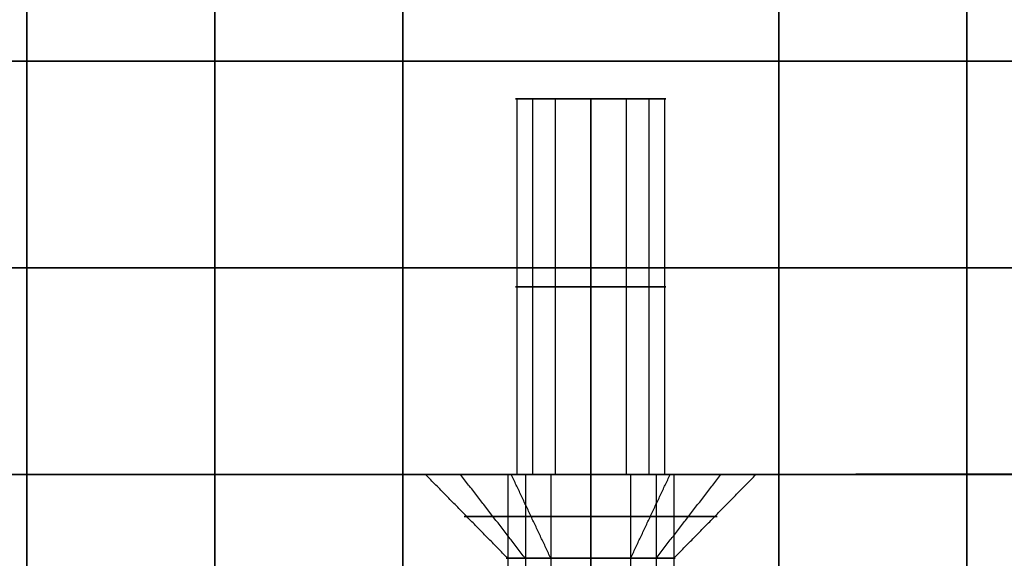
# Model space of a CAD drawing. Header units: millimetres. Extents: x -448 to 1378, y -985 to 990.
# Tile 95 of 117: x 900 to 926, y 193 to 207. Entities that reach past the tile are written whole.
import ezdxf

# ---------------------------------------------------------------- set-up
doc = ezdxf.new("R2010")
doc.units = ezdxf.units.MM
doc.header["$MEASUREMENT"] = 0
for name, color, linetype in [('IGES level 14', 8, 'Continuous'), ('IGES level 2', 8, 'Continuous'), ('IGES level 4', 8, 'Continuous'), ('IGES level 46', 255, 'Continuous'), ('IGES level 8', 8, 'Continuous')]:
    doc.layers.add(name, color=color, linetype=linetype)

msp = doc.modelspace()

# ---------------------------------------------------------------- linework, layer by layer
at = {"layer": 'IGES level 14'}
for points, weights, knots in [([(915, 195, -194.48), (910.52, 195, -194.48), (910.52, 195, -190), (910.52, 195, -185.52), (915, 195, -185.52)], [1, 0.707106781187, 1, 0.707106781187, 1], [-4.141593, -4.141593, -4.141593, -2.570796, -2.570796, -1, -1, -1]), ([(915, 195, -185.52), (919.48, 195, -185.52), (919.48, 195, -190), (919.48, 195, -194.48), (915, 195, -194.48)], [1, 0.707106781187, 1, 0.707106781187, 1], [-3.141593, -3.141593, -3.141593, -1.570796, -1.570796, 0, 0, 0]), ([(915, 193.885, -193.365), (914.157, 193.885, -193.365), (913.414, 193.885, -192.968), (912.01, 193.885, -192.217), (911.7, 193.885, -190.656), (911.389, 193.885, -189.096), (912.399, 193.885, -187.865), (913.408, 193.885, -186.635), (915, 193.885, -186.635)], [0.952568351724, 0.946746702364, 1, 0.903989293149, 1, 0.903989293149, 1, 0.903989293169, 0.99999999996], [3.142384, 3.142384, 3.142384, 3.632467, 3.632467, 4.516039, 4.516039, 5.399612, 5.399612, 6.283185, 6.283185, 6.283185]), ([(915, 193.885, -186.635), (916.592, 193.885, -186.635), (917.601, 193.885, -187.865), (918.611, 193.885, -189.096), (918.3, 193.885, -190.656), (917.99, 193.885, -192.217), (916.586, 193.885, -192.968), (915.843, 193.885, -193.365), (915, 193.885, -193.365)], [1, 0.903989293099, 1, 0.903989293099, 1, 0.903989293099, 1, 0.94674670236, 0.952568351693], [0, 0, 0, 0.883573, 0.883573, 1.767146, 1.767146, 2.650719, 2.650719, 3.140801, 3.140801, 3.140801]), ([(915, 192.77, -187.75), (912.75, 192.77, -187.75), (912.75, 192.77, -190), (912.75, 192.77, -192.25), (915, 192.77, -192.25)], [1, 0.707106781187, 1, 0.707106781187, 1], [-8.283185, -8.283185, -8.283185, -6.712389, -6.712389, -5.141593, -5.141593, -5.141593]), ([(915, 192.77, -192.25), (917.25, 192.77, -192.25), (917.25, 192.77, -190), (917.25, 192.77, -187.75), (915, 192.77, -187.75)], [1, 0.707106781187, 1, 0.707106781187, 1], [-7.283185, -7.283185, -7.283185, -5.712389, -5.712389, -4.141593, -4.141593, -4.141593])]:
    msp.add_rational_spline(points, weights, degree=2, knots=knots, dxfattribs=at)
for points in [[(912.793, 192.77, -190.439), (911.7, 193.885, -190.656), (910.606, 195, -190.874)], [(913.261, 192.77, -188.573), (912.399, 193.885, -187.865), (911.537, 195, -187.158)], [(913.939, 192.77, -191.984), (913.414, 193.885, -192.968), (912.888, 195, -193.951)], [(915, 192.77, -192.25), (915, 193.885, -193.365), (915, 195, -194.48)], [(915, 195, -185.52), (915, 193.885, -186.635), (915, 192.77, -187.75)], [(915, 195, -194.48), (915, 193.885, -193.365), (915, 192.77, -192.25)], [(915, 192.77, -187.75), (915, 193.885, -186.635), (915, 195, -185.52)], [(916.061, 192.77, -191.984), (916.586, 193.885, -192.968), (917.112, 195, -193.951)], [(916.739, 192.77, -188.573), (917.601, 193.885, -187.865), (918.463, 195, -187.158)], [(917.207, 192.77, -190.439), (918.3, 193.885, -190.656), (919.394, 195, -190.874)]]:
    msp.add_open_spline(points, degree=2, dxfattribs=at)
at = {"layer": 'IGES level 2'}
for points in [[(920, -985, -20), (920, 0, -20), (920, 985, -20)], [(920, 985, 20), (920, 0, 20), (920, -985, 20)], [(920, -985, 20), (920, 0, 20), (920, 985, 20)], [(920, 985, -20), (920, 0, -20), (920, -985, -20)], [(925, 985, 20), (925, 0, 20), (925, -985, 20)], [(925, -985, -20), (925, 0, -20), (925, 985, -20)], [(920, 178.3), (920, 375), (920, 571.7)]]:
    msp.add_open_spline(points, degree=2, dxfattribs=at)
at = {"layer": 'IGES level 4'}
for points in [[(900, -985, 20), (900, 0, 20), (900, 985, 20)], [(900, 985, -20), (900, 0, -20), (900, -985, -20)], [(900, -985, 20), (900, 0, 20), (900, 985, 20)], [(900, 985, -20), (900, 0, -20), (900, -985, -20)], [(905, 985, 20), (905, 0, 20), (905, -985, 20)], [(905, -985, -20), (905, 0, -20), (905, 985, -20)], [(910, -985, 20), (910, 0, 20), (910, 985, 20)], [(910, 985, -20), (910, 0, -20), (910, -985, -20)], [(910, 985, 20), (910, 0, 20), (910, -985, 20)], [(910, -985, -20), (910, 0, -20), (910, 985, -20)], [(910, 178.3), (910, 375), (910, 571.7)], [(900, 180.25), (900, 375), (900, 569.75)]]:
    msp.add_open_spline(points, degree=2, dxfattribs=at)
at = {"layer": 'IGES level 46'}
for points in [[(1350, 206, -397), (465, 206, -397), (-420, 206, -397), (-410.474, 200.5, -387.474), (-400.947, 195, -377.947), (465, 195, -377.947), (1330.947, 195, -377.947), (1340.474, 200.5, -387.474), (1350, 206, -397)], [(-420, 206, -37), (465, 206, -37), (1350, 206, -37), (1340.474, 200.5, -46.526), (1330.947, 195, -56.053), (465, 195, -56.053), (-400.947, 195, -56.053), (-410.474, 200.5, -46.526), (-420, 206, -37)]]:
    msp.add_open_spline(points, degree=2, knots=[0, 0, 0, 1, 1, 2, 2, 3, 3, 4, 4, 4], dxfattribs=at)
for points in [[(1350, 206, -37), (465, 206, -37), (-420, 206, -37)], [(-420, 206, -397), (465, 206, -397), (1350, 206, -397)], [(913, 205, -117), (915, 205, -117), (917, 205, -117)], [(913, 205, -317), (915, 205, -317), (917, 205, -317)], [(913.038, 205, -316.61), (913.038, 200, -316.61), (913.038, 195, -316.61)], [(913.038, 205, -116.61), (913.038, 200, -116.61), (913.038, 195, -116.61)], [(913.454, 205, -318.269), (913.454, 200, -318.269), (913.454, 195, -318.269)], [(913.454, 205, -118.269), (913.454, 200, -118.269), (913.454, 195, -118.269)], [(914.057, 205, -315.236), (914.057, 200, -315.236), (914.057, 195, -315.236)], [(914.057, 205, -115.236), (914.057, 200, -115.236), (914.057, 195, -115.236)], [(915, 205, -315), (915, 200, -315), (915, 195, -315)], [(915, 195, -319), (915, 200, -319), (915, 205, -319)], [(915, 205, -115), (915, 200, -115), (915, 195, -115)], [(915, 195, -119), (915, 200, -119), (915, 205, -119)], [(915, 195, -115), (915, 200, -115), (915, 205, -115)], [(915, 205, -119), (915, 200, -119), (915, 195, -119)], [(915, 205, -115), (915, 205, -117), (915, 205, -119)], [(915, 195, -315), (915, 200, -315), (915, 205, -315)], [(915, 205, -319), (915, 200, -319), (915, 195, -319)], [(915, 205, -315), (915, 205, -317), (915, 205, -319)], [(915.943, 205, -115.236), (915.943, 200, -115.236), (915.943, 195, -115.236)], [(915.943, 205, -315.236), (915.943, 200, -315.236), (915.943, 195, -315.236)], [(916.546, 205, -118.269), (916.546, 200, -118.269), (916.546, 195, -118.269)], [(916.546, 205, -318.269), (916.546, 200, -318.269), (916.546, 195, -318.269)], [(916.962, 205, -116.61), (916.962, 200, -116.61), (916.962, 195, -116.61)], [(916.962, 205, -316.61), (916.962, 200, -316.61), (916.962, 195, -316.61)], [(1340.474, 200.5, -387.474), (465, 200.5, -387.474), (-410.474, 200.5, -387.474)], [(-410.474, 200.5, -46.526), (465, 200.5, -46.526), (1340.474, 200.5, -46.526)], [(-400.947, 195, -56.053), (465, 195, -56.053), (1330.947, 195, -56.053)], [(1330.947, 195, -377.947), (465, 195, -377.947), (-400.947, 195, -377.947)], [(-400.947, 195, -217), (465, 195, -217), (1330.947, 195, -217)]]:
    msp.add_open_spline(points, degree=2, dxfattribs=at)
for points, weights, knots in [([(915, 205, -319), (913, 205, -319), (913, 205, -317), (913, 205, -315), (915, 205, -315)], [1, 0.707106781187, 1, 0.707106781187, 1], [-8.283185, -8.283185, -8.283185, -6.712389, -6.712389, -5.141593, -5.141593, -5.141593]), ([(915, 205, -119), (913, 205, -119), (913, 205, -117), (913, 205, -115), (915, 205, -115)], [1, 0.707106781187, 1, 0.707106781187, 1], [-8.283185, -8.283185, -8.283185, -6.712389, -6.712389, -5.141593, -5.141593, -5.141593]), ([(915, 205, -119), (917, 205, -119), (917, 205, -117), (917, 205, -115), (915, 205, -115), (913, 205, -115), (913, 205, -117), (913, 205, -119), (915, 205, -119)], [1, 0.707106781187, 1, 0.707106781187, 1, 0.707106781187, 1, 0.707106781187, 1], [0, 0, 0, 1.570796, 1.570796, 3.141593, 3.141593, 4.712389, 4.712389, 6.283185, 6.283185, 6.283185]), ([(915, 205, -319), (917, 205, -319), (917, 205, -317), (917, 205, -315), (915, 205, -315), (913, 205, -315), (913, 205, -317), (913, 205, -319), (915, 205, -319)], [1, 0.707106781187, 1, 0.707106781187, 1, 0.707106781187, 1, 0.707106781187, 1], [0, 0, 0, 1.570796, 1.570796, 3.141593, 3.141593, 4.712389, 4.712389, 6.283185, 6.283185, 6.283185]), ([(915, 205, -115), (917, 205, -115), (917, 205, -117), (917, 205, -119), (915, 205, -119)], [1, 0.707106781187, 1, 0.707106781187, 1], [-7.283185, -7.283185, -7.283185, -5.712389, -5.712389, -4.141593, -4.141593, -4.141593]), ([(915, 205, -315), (917, 205, -315), (917, 205, -317), (917, 205, -319), (915, 205, -319)], [1, 0.707106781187, 1, 0.707106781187, 1], [-7.283185, -7.283185, -7.283185, -5.712389, -5.712389, -4.141593, -4.141593, -4.141593]), ([(915, 200, -315), (914.499, 200, -315), (914.057, 200, -315.236), (913.223, 200, -315.682), (913.038, 200, -316.61), (912.854, 200, -317.538), (913.454, 200, -318.269), (914.054, 200, -319), (915, 200, -319)], [0.952568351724, 0.946746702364, 1, 0.903989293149, 1, 0.903989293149, 1, 0.903989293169, 0.99999999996], [3.142384, 3.142384, 3.142384, 3.632467, 3.632467, 4.516039, 4.516039, 5.399612, 5.399612, 6.283185, 6.283185, 6.283185]), ([(915, 200, -115), (914.499, 200, -115), (914.057, 200, -115.236), (913.223, 200, -115.682), (913.038, 200, -116.61), (912.854, 200, -117.538), (913.454, 200, -118.269), (914.054, 200, -119), (915, 200, -119)], [0.952568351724, 0.946746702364, 1, 0.903989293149, 1, 0.903989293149, 1, 0.903989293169, 0.99999999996], [3.142384, 3.142384, 3.142384, 3.632467, 3.632467, 4.516039, 4.516039, 5.399612, 5.399612, 6.283185, 6.283185, 6.283185]), ([(915, 200, -119), (915.946, 200, -119), (916.546, 200, -118.269), (917.146, 200, -117.538), (916.962, 200, -116.61), (916.777, 200, -115.682), (915.943, 200, -115.236), (915.501, 200, -115), (915, 200, -115)], [1, 0.903989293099, 1, 0.903989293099, 1, 0.903989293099, 1, 0.94674670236, 0.952568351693], [0, 0, 0, 0.883573, 0.883573, 1.767146, 1.767146, 2.650719, 2.650719, 3.140801, 3.140801, 3.140801]), ([(915, 200, -319), (915.946, 200, -319), (916.546, 200, -318.269), (917.146, 200, -317.538), (916.962, 200, -316.61), (916.777, 200, -315.682), (915.943, 200, -315.236), (915.501, 200, -315), (915, 200, -315)], [1, 0.903989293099, 1, 0.903989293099, 1, 0.903989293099, 1, 0.94674670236, 0.952568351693], [0, 0, 0, 0.883573, 0.883573, 1.767146, 1.767146, 2.650719, 2.650719, 3.140801, 3.140801, 3.140801]), ([(915, 195, -315), (913, 195, -315), (913, 195, -317), (913, 195, -319), (915, 195, -319)], [1, 0.707106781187, 1, 0.707106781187, 1], [-4.141593, -4.141593, -4.141593, -2.570796, -2.570796, -1, -1, -1]), ([(915, 195, -115), (913, 195, -115), (913, 195, -117), (913, 195, -119), (915, 195, -119)], [1, 0.707106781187, 1, 0.707106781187, 1], [-4.141593, -4.141593, -4.141593, -2.570796, -2.570796, -1, -1, -1]), ([(915, 195, -315), (913, 195, -315), (913, 195, -317), (913, 195, -319), (915, 195, -319), (917, 195, -319), (917, 195, -317), (917, 195, -315), (915, 195, -315)], [1, 0.707106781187, 1, 0.707106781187, 1, 0.707106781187, 1, 0.707106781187, 1], [0, 0, 0, 1.570796, 1.570796, 3.141593, 3.141593, 4.712389, 4.712389, 6.283185, 6.283185, 6.283185]), ([(915, 195, -115), (913, 195, -115), (913, 195, -117), (913, 195, -119), (915, 195, -119), (917, 195, -119), (917, 195, -117), (917, 195, -115), (915, 195, -115)], [1, 0.707106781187, 1, 0.707106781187, 1, 0.707106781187, 1, 0.707106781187, 1], [0, 0, 0, 1.570796, 1.570796, 3.141593, 3.141593, 4.712389, 4.712389, 6.283185, 6.283185, 6.283185]), ([(915, 195, -119), (917, 195, -119), (917, 195, -117), (917, 195, -115), (915, 195, -115)], [1, 0.707106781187, 1, 0.707106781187, 1], [-3.141593, -3.141593, -3.141593, -1.570796, -1.570796, 0, 0, 0]), ([(915, 195, -319), (917, 195, -319), (917, 195, -317), (917, 195, -315), (915, 195, -315)], [1, 0.707106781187, 1, 0.707106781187, 1], [-3.141593, -3.141593, -3.141593, -1.570796, -1.570796, 0, 0, 0])]:
    msp.add_rational_spline(points, weights, degree=2, knots=knots, dxfattribs=at)
at = {"layer": 'IGES level 8'}
for points in [[(910, 155, -360.5), (910, 155, -170.75), (910, 155, 19), (910, 175, 19), (910, 195, 19), (910, 195, -82.875), (910, 195, -184.75), (910, 185, -184.75), (910, 175, -184.75), (910, 175, -190), (910, 175, -195.25), (910, 185, -195.25), (910, 195, -195.25), (910, 195, -277.875), (910, 195, -360.5), (910, 175, -360.5), (910, 155, -360.5)], [(920, 195, -184.75), (920, 185, -184.75), (920, 175, -184.75), (920, 175, -190), (920, 175, -195.25), (920, 185, -195.25), (920, 195, -195.25), (920, 195, -277.875), (920, 195, -360.5), (920, 175, -360.5), (920, 155, -360.5), (920, 155, -170.75), (920, 155, 19), (920, 175, 19), (920, 195, 19), (920, 195, -82.875), (920, 195, -184.75)]]:
    msp.add_open_spline(points, degree=2, knots=[0, 0, 0, 1, 1, 2, 2, 3, 3, 4, 4, 5, 5, 6, 6, 7, 7, 8, 8, 8], dxfattribs=at)
for points in [[(920, 195, -184.75), (915, 195, -184.75), (910, 195, -184.75)], [(910, 195, -184.75), (910, 195, -82.875), (910, 195, 19)], [(910, 195, 19), (915, 195, 19), (920, 195, 19)], [(920, 195, -82.875), (915, 195, -82.875), (910, 195, -82.875)], [(910, 155, -170.75), (910, 175, -170.75), (910, 195, -170.75)], [(920, 195, -360.5), (915, 195, -360.5), (910, 195, -360.5)], [(910, 195, -360.5), (910, 195, -277.875), (910, 195, -195.25)], [(910, 195, -195.25), (915, 195, -195.25), (920, 195, -195.25)], [(920, 195, -277.875), (915, 195, -277.875), (910, 195, -277.875)], [(920, 195, -360.5), (915, 195, -360.5), (910, 195, -360.5)], [(910, 195, -360.5), (910, 175, -360.5), (910, 155, -360.5)], [(920, 195, -195.25), (915, 195, -195.25), (910, 195, -195.25)], [(910, 195, -195.25), (910, 185, -195.25), (910, 175, -195.25)], [(910, 175, -184.75), (910, 185, -184.75), (910, 195, -184.75)], [(910, 195, -184.75), (915, 195, -184.75), (920, 195, -184.75)], [(920, 195, 19), (915, 195, 19), (910, 195, 19)], [(910, 195, 19), (910, 175, 19), (910, 155, 19)], [(912.793, 195, -117.439), (912.793, 176.115, -117.439), (912.793, 157.23, -117.439)], [(912.793, 195, -317.439), (912.793, 176.115, -317.439), (912.793, 157.23, -317.439)], [(913.261, 195, -115.573), (913.261, 176.115, -115.573), (913.261, 157.23, -115.573)], [(913.261, 195, -315.573), (913.261, 176.115, -315.573), (913.261, 157.23, -315.573)], [(913.939, 195, -118.984), (913.939, 176.115, -118.984), (913.939, 157.23, -118.984)], [(913.939, 195, -318.984), (913.939, 176.115, -318.984), (913.939, 157.23, -318.984)], [(915, 195, -319.25), (915, 176.115, -319.25), (915, 157.23, -319.25)], [(915, 157.23, -314.75), (915, 176.115, -314.75), (915, 195, -314.75)], [(915, 195, -119.25), (915, 176.115, -119.25), (915, 157.23, -119.25)], [(915, 157.23, -114.75), (915, 176.115, -114.75), (915, 195, -114.75)], [(915, 195, 19), (915, 195, -47.875), (915, 195, -114.75)], [(915, 195, -119.25), (915, 195, -152), (915, 195, -184.75)], [(915, 195, -195.25), (915, 195, -255), (915, 195, -314.75)], [(915, 195, -319.25), (915, 195, -339.875), (915, 195, -360.5)], [(915, 155, -360.5), (915, 175, -360.5), (915, 195, -360.5)], [(915, 175, -195.25), (915, 185, -195.25), (915, 195, -195.25)], [(915, 175, -184.75), (915, 185, -184.75), (915, 195, -184.75)], [(915, 157.23, -119.25), (915, 176.115, -119.25), (915, 195, -119.25)], [(915, 195, -114.75), (915, 176.115, -114.75), (915, 157.23, -114.75)], [(915, 157.23, -319.25), (915, 176.115, -319.25), (915, 195, -319.25)], [(915, 195, -314.75), (915, 176.115, -314.75), (915, 157.23, -314.75)], [(915, 155, 19), (915, 175, 19), (915, 195, 19)], [(916.061, 195, -318.984), (916.061, 176.115, -318.984), (916.061, 157.23, -318.984)], [(916.061, 195, -118.984), (916.061, 176.115, -118.984), (916.061, 157.23, -118.984)], [(916.739, 195, -315.573), (916.739, 176.115, -315.573), (916.739, 157.23, -315.573)], [(916.739, 195, -115.573), (916.739, 176.115, -115.573), (916.739, 157.23, -115.573)], [(917.207, 195, -317.439), (917.207, 176.115, -317.439), (917.207, 157.23, -317.439)], [(917.207, 195, -117.439), (917.207, 176.115, -117.439), (917.207, 157.23, -117.439)], [(920, 195, 19), (920, 195, -82.875), (920, 195, -184.75)], [(920, 195, -195.25), (920, 195, -277.875), (920, 195, -360.5)], [(920, 155, -170.75), (920, 175, -170.75), (920, 195, -170.75)], [(920, 155, -360.5), (920, 175, -360.5), (920, 195, -360.5)], [(920, 175, -195.25), (920, 185, -195.25), (920, 195, -195.25)], [(920, 195, -184.75), (920, 185, -184.75), (920, 175, -184.75)], [(920, 155, 19), (920, 175, 19), (920, 195, 19)]]:
    msp.add_open_spline(points, degree=2, dxfattribs=at)
for points, weights, knots in [([(915, 195, -114.75), (912.75, 195, -114.75), (912.75, 195, -117), (912.75, 195, -119.25), (915, 195, -119.25), (917.25, 195, -119.25), (917.25, 195, -117), (917.25, 195, -114.75), (915, 195, -114.75)], [1, 0.707106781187, 1, 0.707106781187, 1, 0.707106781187, 1, 0.707106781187, 1], [0, 0, 0, 1.570796, 1.570796, 3.141593, 3.141593, 4.712389, 4.712389, 6.283185, 6.283185, 6.283185]), ([(915, 195, -314.75), (912.75, 195, -314.75), (912.75, 195, -317), (912.75, 195, -319.25), (915, 195, -319.25), (917.25, 195, -319.25), (917.25, 195, -317), (917.25, 195, -314.75), (915, 195, -314.75)], [1, 0.707106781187, 1, 0.707106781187, 1, 0.707106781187, 1, 0.707106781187, 1], [0, 0, 0, 1.570796, 1.570796, 3.141593, 3.141593, 4.712389, 4.712389, 6.283185, 6.283185, 6.283185]), ([(915, 195, -119.25), (912.75, 195, -119.25), (912.75, 195, -117), (912.75, 195, -114.75), (915, 195, -114.75)], [1, 0.707106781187, 1, 0.707106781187, 1], [-7.283185, -7.283185, -7.283185, -5.712389, -5.712389, -4.141593, -4.141593, -4.141593]), ([(915, 195, -319.25), (912.75, 195, -319.25), (912.75, 195, -317), (912.75, 195, -314.75), (915, 195, -314.75)], [1, 0.707106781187, 1, 0.707106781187, 1], [-7.283185, -7.283185, -7.283185, -5.712389, -5.712389, -4.141593, -4.141593, -4.141593]), ([(915, 195, -314.75), (917.25, 195, -314.75), (917.25, 195, -317), (917.25, 195, -319.25), (915, 195, -319.25)], [1, 0.707106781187, 1, 0.707106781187, 1], [-8.283185, -8.283185, -8.283185, -6.712389, -6.712389, -5.141593, -5.141593, -5.141593]), ([(915, 195, -114.75), (917.25, 195, -114.75), (917.25, 195, -117), (917.25, 195, -119.25), (915, 195, -119.25)], [1, 0.707106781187, 1, 0.707106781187, 1], [-8.283185, -8.283185, -8.283185, -6.712389, -6.712389, -5.141593, -5.141593, -5.141593])]:
    msp.add_rational_spline(points, weights, degree=2, knots=knots, dxfattribs=at)

doc.saveas('drawing.dxf')
